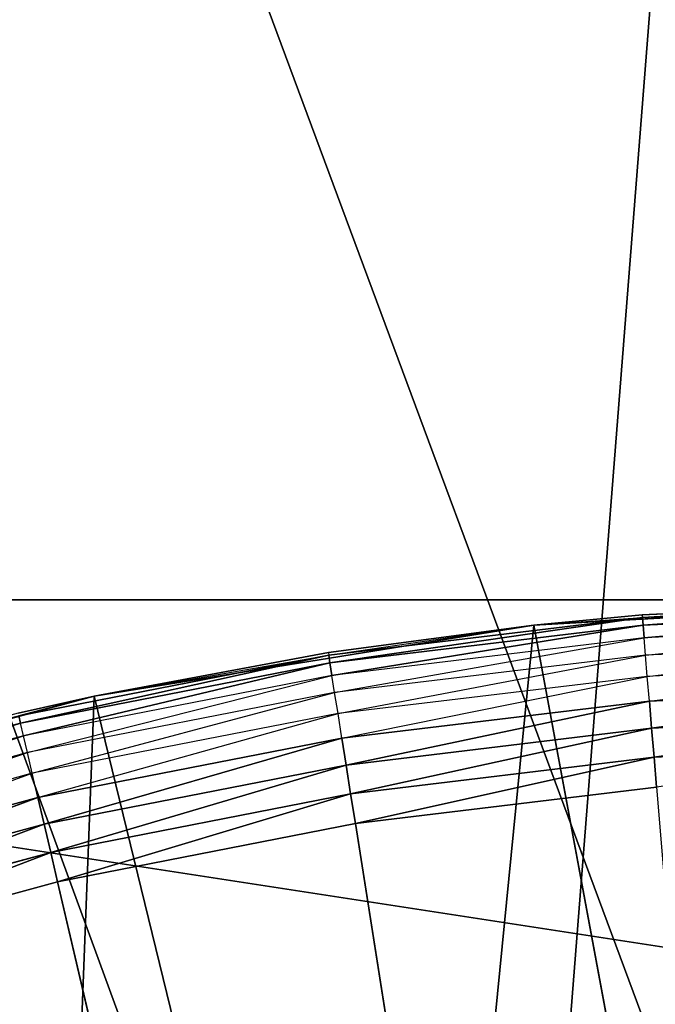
# Model space of a CAD drawing. Extents: x 0 to 6, y 0.1 to 15.2.
# Tile 213 of 256: x 4.9165 to 4.9899, y 1.5288 to 1.6425. Entities that reach past the tile are written whole.
import ezdxf

# ---------------------------------------------------------------- set-up
doc = ezdxf.new("R2010")
doc.units = 0
doc.header["$LTSCALE"] = 2.54
doc.layers.get('0').update_dxf_attribs({"color": 13, "linetype": 'CONTINUOUS'})

# ---------------------------------------------------------------- blocks, each defined once
blk = doc.blocks.new('UCHWYT_NA__CI_GACZK__GIUMI')
at = {"color": 0}
for p, q in [((5.03, 1.4155, 1.516), (0.03, 14.8755, 1.516)), ((5.03, 1.4155, 1.516), (0.03, 14.8755, 1.516)), ((4.97096, 1.41033, 1.516), (0.03, 14.8755, 1.516)), ((4.97096, 1.41033, 1.516), (0.03, 14.8755, 1.516)), ((4.97096, 1.41033, 1.616), (0.03, 14.8755, 1.616)), ((4.97096, 1.41033, 1.616), (0.03, 14.8755, 1.616)), ((4.97096, 1.41033, 1.616), (6.03, 14.8755, 1.616)), ((4.97096, 1.41033, 1.616), (6.03, 14.8755, 1.616)), ((5.83, 1.5755, 4.116), (4.73, 1.5755, 4.116)), ((4.73, 1.5755, 4.016), (6.03, 1.3755, 4.016)), ((4.73, 1.5755, 4.016), (6.03, 1.3755, 4.016)), ((4.73, 1.5755, 4.016), (5.83, 1.5755, 4.016)), ((5.83, 1.5755, 4.116), (4.73, 1.5755, 4.116)), ((5.83, 1.5755, 4.116), (4.73, 1.5755, 4.016)), ((5.83, 1.5755, 4.116), (4.73, 1.5755, 4.016)), ((4.73, 1.5755, 4.016), (5.83, 1.5755, 4.016)), ((4.9759, 1.57256, 1.516), (5.02729, 1.57549, 1.516)), ((4.9759, 1.57256, 1.516), (5.02729, 1.57549, 1.516)), ((5.02729, 1.57549, 1.336), (4.98842, 1.57377, 1.336)), ((4.98842, 1.57377, 1.336), (5.02729, 1.57549, 1.516)), ((4.98842, 1.57377, 1.336), (5.02729, 1.57549, 1.516)), ((5.02729, 1.57549, 1.336), (4.98842, 1.57377, 1.336)), ((5.02729, 1.57549, 1.336), (4.98844, 1.57347, 1.33253)), ((5.02729, 1.57549, 1.336), (4.98844, 1.57347, 1.33253)), ((5.0249, 1.57517, 1.33253), (4.98844, 1.57347, 1.33253)), ((5.0249, 1.57517, 1.33253), (4.98844, 1.57347, 1.33253)), ((4.98852, 1.57257, 1.32916), (5.0249, 1.57517, 1.33253)), ((4.98852, 1.57257, 1.32916), (5.0249, 1.57517, 1.33253)), ((4.98842, 1.57377, 1.336), (4.9759, 1.57256, 1.516)), ((4.98842, 1.57377, 1.336), (4.9759, 1.57256, 1.516)), ((4.98842, 1.57377, 1.336), (4.9759, 1.57256, 1.336)), ((4.98842, 1.57377, 1.336), (4.98844, 1.57347, 1.33253)), ((5.02491, 1.57427, 1.32916), (4.98852, 1.57257, 1.32916)), ((5.02491, 1.57427, 1.32916), (4.98852, 1.57257, 1.32916)), ((4.98864, 1.5711, 1.326), (5.02491, 1.57427, 1.32916)), ((4.98864, 1.5711, 1.326), (5.02491, 1.57427, 1.32916)), ((4.92508, 1.56437, 1.516), (4.9759, 1.57256, 1.516)), ((4.92508, 1.56437, 1.516), (4.9759, 1.57256, 1.516)), ((4.9759, 1.57256, 1.516), (4.95216, 1.5694, 1.336)), ((4.9759, 1.57256, 1.516), (4.95216, 1.5694, 1.336)), ((4.9759, 1.57256, 1.336), (4.95216, 1.5694, 1.336)), ((4.98844, 1.57347, 1.33253), (4.9522, 1.5691, 1.33253)), ((4.98844, 1.57347, 1.33253), (4.9522, 1.5691, 1.33253)), ((4.9522, 1.5691, 1.33253), (4.9759, 1.57256, 1.336)), ((4.95234, 1.56821, 1.32916), (4.98844, 1.57347, 1.33253)), ((4.95234, 1.56821, 1.32916), (4.98844, 1.57347, 1.33253)), ((4.98852, 1.57257, 1.32916), (4.95234, 1.56821, 1.32916)), ((4.98852, 1.57257, 1.32916), (4.95234, 1.56821, 1.32916)), ((4.95257, 1.56676, 1.326), (4.98852, 1.57257, 1.32916)), ((4.95257, 1.56676, 1.326), (4.98852, 1.57257, 1.32916)), ((4.9759, 1.57256, 1.516), (4.96071, 1.41857, 1.516)), ((4.9759, 1.57256, 1.516), (4.96071, 1.41857, 1.516)), ((4.9759, 1.57256, 1.336), (4.98844, 1.57347, 1.33253)), ((4.9759, 1.57256, 1.516), (4.9759, 1.57256, 1.336)), ((4.9759, 1.57256, 1.516), (4.9759, 1.57256, 1.336)), ((4.9759, 1.57256, 1.516), (5.00339, 1.42449, 1.516)), ((4.9759, 1.57256, 1.516), (5.00339, 1.42449, 1.516)), ((4.98852, 1.57257, 1.32916), (4.98844, 1.57347, 1.33253)), ((4.98852, 1.57257, 1.32916), (4.98844, 1.57347, 1.33253)), ((4.98864, 1.5711, 1.326), (4.98852, 1.57257, 1.32916)), ((4.98864, 1.5711, 1.326), (4.98852, 1.57257, 1.32916)), ((5.02493, 1.57279, 1.326), (4.98864, 1.5711, 1.326)), ((4.98881, 1.5691, 1.32314), (5.02493, 1.57279, 1.326)), ((4.98864, 1.5711, 1.326), (4.95257, 1.56676, 1.326)), ((4.95288, 1.56478, 1.32314), (4.98864, 1.5711, 1.326)), ((4.98881, 1.5691, 1.32314), (4.98864, 1.5711, 1.326)), ((5.02495, 1.5708, 1.32314), (4.98881, 1.5691, 1.32314)), ((4.98901, 1.56665, 1.32068), (5.02495, 1.5708, 1.32314)), ((4.9522, 1.5691, 1.33253), (4.91638, 1.56211, 1.33253)), ((4.9522, 1.5691, 1.33253), (4.91638, 1.56211, 1.33253)), ((4.91658, 1.56123, 1.32916), (4.9522, 1.5691, 1.33253)), ((4.91658, 1.56123, 1.32916), (4.9522, 1.5691, 1.33253)), ((4.92508, 1.56437, 1.516), (4.95216, 1.5694, 1.336)), ((4.95216, 1.5694, 1.336), (4.92508, 1.56437, 1.336)), ((4.92508, 1.56437, 1.516), (4.95216, 1.5694, 1.336)), ((4.92508, 1.56437, 1.336), (4.9522, 1.5691, 1.33253)), ((4.95216, 1.5694, 1.336), (4.9522, 1.5691, 1.33253)), ((4.95234, 1.56821, 1.32916), (4.9522, 1.5691, 1.33253)), ((4.95234, 1.56821, 1.32916), (4.9522, 1.5691, 1.33253)), ((4.98881, 1.5691, 1.32314), (4.95288, 1.56478, 1.32314)), ((4.95327, 1.56235, 1.32068), (4.98881, 1.5691, 1.32314)), ((4.98901, 1.56665, 1.32068), (4.98881, 1.5691, 1.32314)), ((4.95234, 1.56821, 1.32916), (4.91658, 1.56123, 1.32916)), ((4.95234, 1.56821, 1.32916), (4.91658, 1.56123, 1.32916)), ((4.91692, 1.55979, 1.326), (4.95234, 1.56821, 1.32916)), ((4.91692, 1.55979, 1.326), (4.95234, 1.56821, 1.32916)), ((4.95257, 1.56676, 1.326), (4.95234, 1.56821, 1.32916)), ((4.95257, 1.56676, 1.326), (4.95234, 1.56821, 1.32916)), ((5.02497, 1.56833, 1.32068), (4.98901, 1.56665, 1.32068)), ((4.98925, 1.5638, 1.31868), (5.02497, 1.56833, 1.32068)), ((4.95257, 1.56676, 1.326), (4.91692, 1.55979, 1.326)), ((4.91737, 1.55785, 1.32314), (4.95257, 1.56676, 1.326)), ((4.95288, 1.56478, 1.32314), (4.95257, 1.56676, 1.326)), ((4.98901, 1.56665, 1.32068), (4.95327, 1.56235, 1.32068)), ((4.95371, 1.55953, 1.31868), (4.98901, 1.56665, 1.32068)), ((4.98925, 1.5638, 1.31868), (4.98901, 1.56665, 1.32068)), ((4.87537, 1.55099, 1.516), (4.92508, 1.56437, 1.516)), ((4.87537, 1.55099, 1.516), (4.92508, 1.56437, 1.516)), ((4.88107, 1.55281, 1.336), (4.92508, 1.56437, 1.516)), ((4.88107, 1.55281, 1.336), (4.92508, 1.56437, 1.516)), ((4.92508, 1.56437, 1.336), (4.91631, 1.5624, 1.336)), ((4.91631, 1.5624, 1.336), (4.92508, 1.56437, 1.516)), ((4.91631, 1.5624, 1.336), (4.92508, 1.56437, 1.516)), ((4.92508, 1.56437, 1.336), (4.91638, 1.56211, 1.33253)), ((4.95288, 1.56478, 1.32314), (4.91737, 1.55785, 1.32314)), ((4.91794, 1.55545, 1.32068), (4.95288, 1.56478, 1.32314)), ((4.92508, 1.56437, 1.516), (4.91907, 1.40746, 1.516)), ((4.92508, 1.56437, 1.516), (4.91907, 1.40746, 1.516)), ((4.92508, 1.56437, 1.336), (4.92508, 1.56437, 1.516)), ((4.92508, 1.56437, 1.336), (4.92508, 1.56437, 1.516)), ((4.92508, 1.56437, 1.516), (4.96071, 1.41857, 1.516)), ((4.92508, 1.56437, 1.516), (4.96071, 1.41857, 1.516)), ((4.95327, 1.56235, 1.32068), (4.95288, 1.56478, 1.32314)), ((5.025, 1.56547, 1.31868), (4.98925, 1.5638, 1.31868)), ((4.98951, 1.56065, 1.31721), (5.025, 1.56547, 1.31868)), ((4.98951, 1.56065, 1.31721), (5.025, 1.56547, 1.31868)), ((4.98925, 1.5638, 1.31868), (4.95371, 1.55953, 1.31868)), ((4.9542, 1.5564, 1.31721), (4.98925, 1.5638, 1.31868)), ((4.9542, 1.5564, 1.31721), (4.98925, 1.5638, 1.31868)), ((4.98951, 1.56065, 1.31721), (4.98925, 1.5638, 1.31868)), ((4.98951, 1.56065, 1.31721), (4.98925, 1.5638, 1.31868)), ((4.91658, 1.56123, 1.32916), (4.91638, 1.56211, 1.33253)), ((4.91658, 1.56123, 1.32916), (4.91638, 1.56211, 1.33253)), ((4.95327, 1.56235, 1.32068), (4.91794, 1.55545, 1.32068)), ((4.91858, 1.55267, 1.31868), (4.95327, 1.56235, 1.32068)), ((4.95371, 1.55953, 1.31868), (4.95327, 1.56235, 1.32068)), ((5.02503, 1.56232, 1.31721), (4.98951, 1.56065, 1.31721)), ((5.02503, 1.56232, 1.31721), (4.98951, 1.56065, 1.31721)), ((4.98979, 1.5573, 1.3163), (5.02503, 1.56232, 1.31721)), ((4.98979, 1.5573, 1.3163), (5.02503, 1.56232, 1.31721)), ((4.91658, 1.56123, 1.32916), (4.88143, 1.55165, 1.32916)), ((4.88187, 1.55025, 1.326), (4.91658, 1.56123, 1.32916)), ((4.91692, 1.55979, 1.326), (4.91658, 1.56123, 1.32916)), ((4.98951, 1.56065, 1.31721), (4.9542, 1.5564, 1.31721)), ((4.98951, 1.56065, 1.31721), (4.9542, 1.5564, 1.31721)), ((4.95473, 1.55308, 1.3163), (4.98951, 1.56065, 1.31721)), ((4.95473, 1.55308, 1.3163), (4.98951, 1.56065, 1.31721)), ((4.98979, 1.5573, 1.3163), (4.98951, 1.56065, 1.31721)), ((4.98979, 1.5573, 1.3163), (4.98951, 1.56065, 1.31721)), ((4.91692, 1.55979, 1.326), (4.88187, 1.55025, 1.326)), ((4.88247, 1.54834, 1.32314), (4.91692, 1.55979, 1.326)), ((4.91737, 1.55785, 1.32314), (4.91692, 1.55979, 1.326)), ((4.95371, 1.55953, 1.31868), (4.91858, 1.55267, 1.31868)), ((4.9193, 1.54959, 1.31721), (4.95371, 1.55953, 1.31868)), ((4.9193, 1.54959, 1.31721), (4.95371, 1.55953, 1.31868)), ((4.9542, 1.5564, 1.31721), (4.95371, 1.55953, 1.31868)), ((4.9542, 1.5564, 1.31721), (4.95371, 1.55953, 1.31868)), ((5.02507, 1.55895, 1.3163), (4.98979, 1.5573, 1.3163)), ((5.02507, 1.55895, 1.3163), (4.98979, 1.5573, 1.3163)), ((4.91737, 1.55785, 1.32314), (4.88247, 1.54834, 1.32314)), ((4.8832, 1.54599, 1.32068), (4.91737, 1.55785, 1.32314)), ((4.91794, 1.55545, 1.32068), (4.91737, 1.55785, 1.32314)), ((4.9542, 1.5564, 1.31721), (4.9193, 1.54959, 1.31721)), ((4.9542, 1.5564, 1.31721), (4.9193, 1.54959, 1.31721)), ((4.92007, 1.54631, 1.3163), (4.9542, 1.5564, 1.31721)), ((4.92007, 1.54631, 1.3163), (4.9542, 1.5564, 1.31721)), ((4.95473, 1.55308, 1.3163), (4.9542, 1.5564, 1.31721)), ((4.95473, 1.55308, 1.3163), (4.9542, 1.5564, 1.31721)), ((4.98979, 1.5573, 1.3163), (4.95473, 1.55308, 1.3163)), ((4.98979, 1.5573, 1.3163), (4.95473, 1.55308, 1.3163)), ((4.95527, 1.54965, 1.316), (4.98979, 1.5573, 1.3163)), ((4.95527, 1.54965, 1.316), (4.98979, 1.5573, 1.3163)), ((4.99008, 1.55384, 1.316), (4.98979, 1.5573, 1.3163)), ((4.99008, 1.55384, 1.316), (4.98979, 1.5573, 1.3163)), ((4.91794, 1.55545, 1.32068), (4.8832, 1.54599, 1.32068)), ((4.88405, 1.54326, 1.31868), (4.91794, 1.55545, 1.32068)), ((4.91858, 1.55267, 1.31868), (4.91794, 1.55545, 1.32068)), ((4.95473, 1.55308, 1.3163), (4.92007, 1.54631, 1.3163)), ((4.95473, 1.55308, 1.3163), (4.92007, 1.54631, 1.3163)), ((4.92086, 1.54293, 1.316), (4.95473, 1.55308, 1.3163)), ((4.92086, 1.54293, 1.316), (4.95473, 1.55308, 1.3163)), ((4.95527, 1.54965, 1.316), (4.95473, 1.55308, 1.3163)), ((4.95527, 1.54965, 1.316), (4.95473, 1.55308, 1.3163)), ((4.95527, 1.54965, 1.316), (4.99008, 1.55384, 1.316)), ((4.95527, 1.54965, 1.316), (4.99008, 1.55384, 1.316)), ((4.91858, 1.55267, 1.31868), (4.88405, 1.54326, 1.31868)), ((4.88499, 1.54024, 1.31721), (4.91858, 1.55267, 1.31868)), ((4.88499, 1.54024, 1.31721), (4.91858, 1.55267, 1.31868)), ((4.9193, 1.54959, 1.31721), (4.91858, 1.55267, 1.31868)), ((4.9193, 1.54959, 1.31721), (4.91858, 1.55267, 1.31868)), ((4.9193, 1.54959, 1.31721), (4.88499, 1.54024, 1.31721)), ((4.9193, 1.54959, 1.31721), (4.88499, 1.54024, 1.31721)), ((4.886, 1.53703, 1.3163), (4.9193, 1.54959, 1.31721)), ((4.886, 1.53703, 1.3163), (4.9193, 1.54959, 1.31721)), ((4.92007, 1.54631, 1.3163), (4.9193, 1.54959, 1.31721)), ((4.92007, 1.54631, 1.3163), (4.9193, 1.54959, 1.31721)), ((4.92086, 1.54293, 1.316), (4.95527, 1.54965, 1.316)), ((4.92086, 1.54293, 1.316), (4.95527, 1.54965, 1.316)), ((5.03, 1.0755, 1.316), (4.95527, 1.54965, 1.316)), ((5.03, 1.0755, 1.316), (4.95527, 1.54965, 1.316)), ((4.92007, 1.54631, 1.3163), (4.886, 1.53703, 1.3163)), ((4.92007, 1.54631, 1.3163), (4.886, 1.53703, 1.3163)), ((4.88703, 1.53371, 1.316), (4.92007, 1.54631, 1.3163)), ((4.88703, 1.53371, 1.316), (4.92007, 1.54631, 1.3163)), ((4.92086, 1.54293, 1.316), (4.92007, 1.54631, 1.3163)), ((4.92086, 1.54293, 1.316), (4.92007, 1.54631, 1.3163)), ((4.88703, 1.53371, 1.316), (4.92086, 1.54293, 1.316)), ((4.88703, 1.53371, 1.316), (4.92086, 1.54293, 1.316)), ((4.92086, 1.54293, 1.316), (5.03, 1.0755, 1.316)), ((4.92086, 1.54293, 1.316), (5.03, 1.0755, 1.316))]:
    blk.add_line(p, q, dxfattribs=at)
mesh = blk.add_polyface(dxfattribs=at)
corners = [(6.03, 14.8755, 1.516), (5.03, 1.4155, 1.516), (0.03, 14.8755, 1.516)]
mesh.append_faces([[corners[k] for k in face] for face in [(0, 1, 2)]], dxfattribs={"color": 0})
mesh = blk.add_polyface(dxfattribs=at)
corners = [(5.03, 1.4155, 1.516), (4.97096, 1.41033, 1.516), (0.03, 14.8755, 1.516)]
mesh.append_faces([[corners[k] for k in face] for face in [(0, 1, 2)]], dxfattribs={"color": 0})
mesh = blk.add_polyface(dxfattribs=at)
corners = [(4.97096, 1.41033, 1.516), (4.91371, 1.395, 1.516), (0.03, 14.8755, 1.516)]
mesh.append_faces([[corners[k] for k in face] for face in [(0, 1, 2)]], dxfattribs={"color": 0})
mesh = blk.add_polyface(dxfattribs=at)
corners = [(4.97096, 1.41033, 1.616), (0.03, 14.8755, 1.616), (4.91371, 1.395, 1.616)]
mesh.append_faces([[corners[k] for k in face] for face in [(0, 1, 2)]], dxfattribs={"color": 0})
mesh = blk.add_polyface(dxfattribs=at)
corners = [(6.03, 14.8755, 1.616), (0.03, 14.8755, 1.616), (4.97096, 1.41033, 1.616)]
mesh.append_faces([[corners[k] for k in face] for face in [(0, 1, 2)]], dxfattribs={"color": 0})
mesh = blk.add_polyface(dxfattribs=at)
corners = [(6.03, 14.8755, 1.616), (4.97096, 1.41033, 1.616), (5.03, 1.4155, 1.616)]
mesh.append_faces([[corners[k] for k in face] for face in [(0, 1, 2)]], dxfattribs={"color": 0})
mesh = blk.add_polyface(dxfattribs=at)
corners = [(6.03, 1.3755, 4.116), (5.83, 1.5755, 4.116), (4.53, 1.3755, 4.116)]
mesh.append_faces([[corners[k] for k in face] for face in [(0, 1, 2)]], dxfattribs={"color": 0})
mesh = blk.add_polyface(dxfattribs=at)
corners = [(5.83, 1.5755, 4.116), (4.73, 1.5755, 4.116), (4.53, 1.3755, 4.116)]
mesh.append_faces([[corners[k] for k in face] for face in [(0, 1, 2)]], dxfattribs={"color": 0})
mesh = blk.add_polyface(dxfattribs=at)
corners = [(6.03, 1.3755, 4.016), (4.53, 1.3755, 4.016), (4.73, 1.5755, 4.016)]
mesh.append_faces([[corners[k] for k in face] for face in [(0, 1, 2)]], dxfattribs={"color": 0})
mesh = blk.add_polyface(dxfattribs=at)
corners = [(6.03, 1.3755, 4.016), (4.73, 1.5755, 4.016), (5.83, 1.5755, 4.016)]
mesh.append_faces([[corners[k] for k in face] for face in [(0, 1, 2)]], dxfattribs={"color": 0})
mesh = blk.add_polyface(dxfattribs=at)
corners = [(5.83, 1.5755, 4.116), (4.73, 1.5755, 4.016), (4.73, 1.5755, 4.116)]
mesh.append_faces([[corners[k] for k in face] for face in [(0, 1, 2)]], dxfattribs={"color": 0})
mesh = blk.add_polyface(dxfattribs=at)
corners = [(5.83, 1.5755, 4.116), (5.83, 1.5755, 4.016), (4.73, 1.5755, 4.016)]
mesh.append_faces([[corners[k] for k in face] for face in [(0, 1, 2)]], dxfattribs={"color": 0})
mesh = blk.add_polyface(dxfattribs=at)
corners = [(5.02729, 1.57549, 1.516), (4.98842, 1.57377, 1.336), (4.9759, 1.57256, 1.516)]
mesh.append_faces([[corners[k] for k in face] for face in [(0, 1, 2)]], dxfattribs={"color": 0})
mesh = blk.add_polyface(dxfattribs=at)
corners = [(5.02729, 1.57549, 1.516), (4.9759, 1.57256, 1.516), (5.00339, 1.42449, 1.516)]
mesh.append_faces([[corners[k] for k in face] for face in [(0, 1, 2)]], dxfattribs={"color": 0})
mesh = blk.add_polyface(dxfattribs=at)
corners = [(5.02729, 1.57549, 1.516), (5.02729, 1.57549, 1.336), (4.98842, 1.57377, 1.336)]
mesh.append_faces([[corners[k] for k in face] for face in [(0, 1, 2)]], dxfattribs={"color": 0})
mesh = blk.add_polyface(dxfattribs=at)
corners = [(5.02729, 1.57549, 1.336), (4.98844, 1.57347, 1.33253), (4.98842, 1.57377, 1.336)]
mesh.append_faces([[corners[k] for k in face] for face in [(0, 1, 2)]], dxfattribs={"color": 0})
mesh = blk.add_polyface(dxfattribs=at)
corners = [(5.02729, 1.57549, 1.336), (5.0249, 1.57517, 1.33253), (4.98844, 1.57347, 1.33253)]
mesh.append_faces([[corners[k] for k in face] for face in [(0, 1, 2)]], dxfattribs={"color": 0})
mesh = blk.add_polyface(dxfattribs=at)
corners = [(5.0249, 1.57517, 1.33253), (4.98852, 1.57257, 1.32916), (4.98844, 1.57347, 1.33253)]
mesh.append_faces([[corners[k] for k in face] for face in [(0, 1, 2)]], dxfattribs={"color": 0})
mesh = blk.add_polyface(dxfattribs=at)
corners = [(5.0249, 1.57517, 1.33253), (5.02491, 1.57427, 1.32916), (4.98852, 1.57257, 1.32916)]
mesh.append_faces([[corners[k] for k in face] for face in [(0, 1, 2)]], dxfattribs={"color": 0})
mesh = blk.add_polyface(dxfattribs=at)
corners = [(4.9759, 1.57256, 1.516), (4.98842, 1.57377, 1.336), (4.9759, 1.57256, 1.336)]
mesh.append_faces([[corners[k] for k in face] for face in [(0, 1, 2)]], dxfattribs={"color": 0})
mesh = blk.add_polyface(dxfattribs=at)
corners = [(5.02491, 1.57427, 1.32916), (4.98864, 1.5711, 1.326), (4.98852, 1.57257, 1.32916)]
mesh.append_faces([[corners[k] for k in face] for face in [(0, 1, 2)]], dxfattribs={"color": 0})
mesh = blk.add_polyface(dxfattribs=at)
corners = [(5.02491, 1.57427, 1.32916), (5.02493, 1.57279, 1.326), (4.98864, 1.5711, 1.326)]
mesh.append_faces([[corners[k] for k in face] for face in [(0, 1, 2)]], dxfattribs={"color": 0})
mesh = blk.add_polyface(dxfattribs=at)
corners = [(4.9759, 1.57256, 1.516), (4.95216, 1.5694, 1.336), (4.92508, 1.56437, 1.516)]
mesh.append_faces([[corners[k] for k in face] for face in [(0, 1, 2)]], dxfattribs={"color": 0})
mesh = blk.add_polyface(dxfattribs=at)
corners = [(4.9759, 1.57256, 1.516), (4.92508, 1.56437, 1.516), (4.96071, 1.41857, 1.516)]
mesh.append_faces([[corners[k] for k in face] for face in [(0, 1, 2)]], dxfattribs={"color": 0})
mesh = blk.add_polyface(dxfattribs=at)
corners = [(4.9759, 1.57256, 1.516), (4.9759, 1.57256, 1.336), (4.95216, 1.5694, 1.336)]
mesh.append_faces([[corners[k] for k in face] for face in [(0, 1, 2)]], dxfattribs={"color": 0})
mesh = blk.add_polyface(dxfattribs=at)
corners = [(4.9759, 1.57256, 1.336), (4.98844, 1.57347, 1.33253), (4.9522, 1.5691, 1.33253)]
mesh.append_faces([[corners[k] for k in face] for face in [(0, 1, 2)]], dxfattribs={"color": 0})
mesh = blk.add_polyface(dxfattribs=at)
corners = [(4.98844, 1.57347, 1.33253), (4.95234, 1.56821, 1.32916), (4.9522, 1.5691, 1.33253)]
mesh.append_faces([[corners[k] for k in face] for face in [(0, 1, 2)]], dxfattribs={"color": 0})
mesh = blk.add_polyface(dxfattribs=at)
corners = [(4.98844, 1.57347, 1.33253), (4.98852, 1.57257, 1.32916), (4.95234, 1.56821, 1.32916)]
mesh.append_faces([[corners[k] for k in face] for face in [(0, 1, 2)]], dxfattribs={"color": 0})
mesh = blk.add_polyface(dxfattribs=at)
corners = [(4.98852, 1.57257, 1.32916), (4.95257, 1.56676, 1.326), (4.95234, 1.56821, 1.32916)]
mesh.append_faces([[corners[k] for k in face] for face in [(0, 1, 2)]], dxfattribs={"color": 0})
mesh = blk.add_polyface(dxfattribs=at)
corners = [(4.98852, 1.57257, 1.32916), (4.98864, 1.5711, 1.326), (4.95257, 1.56676, 1.326)]
mesh.append_faces([[corners[k] for k in face] for face in [(0, 1, 2)]], dxfattribs={"color": 0})
mesh = blk.add_polyface(dxfattribs=at)
corners = [(5.00339, 1.42449, 1.516), (4.9759, 1.57256, 1.516), (4.96071, 1.41857, 1.516)]
mesh.append_faces([[corners[k] for k in face] for face in [(0, 1, 2)]], dxfattribs={"color": 0})
mesh = blk.add_polyface(dxfattribs=at)
corners = [(4.92508, 1.56437, 1.336), (4.9522, 1.5691, 1.33253), (4.91638, 1.56211, 1.33253)]
mesh.append_faces([[corners[k] for k in face] for face in [(0, 1, 2)]], dxfattribs={"color": 0})
mesh = blk.add_polyface(dxfattribs=at)
corners = [(4.9522, 1.5691, 1.33253), (4.91658, 1.56123, 1.32916), (4.91638, 1.56211, 1.33253)]
mesh.append_faces([[corners[k] for k in face] for face in [(0, 1, 2)]], dxfattribs={"color": 0})
mesh = blk.add_polyface(dxfattribs=at)
corners = [(4.9522, 1.5691, 1.33253), (4.95234, 1.56821, 1.32916), (4.91658, 1.56123, 1.32916)]
mesh.append_faces([[corners[k] for k in face] for face in [(0, 1, 2)]], dxfattribs={"color": 0})
mesh = blk.add_polyface(dxfattribs=at)
corners = [(4.92508, 1.56437, 1.516), (4.95216, 1.5694, 1.336), (4.92508, 1.56437, 1.336)]
mesh.append_faces([[corners[k] for k in face] for face in [(0, 1, 2)]], dxfattribs={"color": 0})
mesh = blk.add_polyface(dxfattribs=at)
corners = [(4.95234, 1.56821, 1.32916), (4.91692, 1.55979, 1.326), (4.91658, 1.56123, 1.32916)]
mesh.append_faces([[corners[k] for k in face] for face in [(0, 1, 2)]], dxfattribs={"color": 0})
mesh = blk.add_polyface(dxfattribs=at)
corners = [(4.95234, 1.56821, 1.32916), (4.95257, 1.56676, 1.326), (4.91692, 1.55979, 1.326)]
mesh.append_faces([[corners[k] for k in face] for face in [(0, 1, 2)]], dxfattribs={"color": 0})
mesh = blk.add_polyface(dxfattribs=at)
corners = [(4.92508, 1.56437, 1.516), (4.88107, 1.55281, 1.336), (4.87537, 1.55099, 1.516)]
mesh.append_faces([[corners[k] for k in face] for face in [(0, 1, 2)]], dxfattribs={"color": 0})
mesh = blk.add_polyface(dxfattribs=at)
corners = [(4.92508, 1.56437, 1.516), (4.87537, 1.55099, 1.516), (4.91907, 1.40746, 1.516)]
mesh.append_faces([[corners[k] for k in face] for face in [(0, 1, 2)]], dxfattribs={"color": 0})
mesh = blk.add_polyface(dxfattribs=at)
corners = [(4.92508, 1.56437, 1.516), (4.91631, 1.5624, 1.336), (4.88107, 1.55281, 1.336)]
mesh.append_faces([[corners[k] for k in face] for face in [(0, 1, 2)]], dxfattribs={"color": 0})
mesh = blk.add_polyface(dxfattribs=at)
corners = [(4.92508, 1.56437, 1.516), (4.92508, 1.56437, 1.336), (4.91631, 1.5624, 1.336)]
mesh.append_faces([[corners[k] for k in face] for face in [(0, 1, 2)]], dxfattribs={"color": 0})
mesh = blk.add_polyface(dxfattribs=at)
corners = [(4.96071, 1.41857, 1.516), (4.92508, 1.56437, 1.516), (4.91907, 1.40746, 1.516)]
mesh.append_faces([[corners[k] for k in face] for face in [(0, 1, 2)]], dxfattribs={"color": 0})
mesh = blk.add_polyface(dxfattribs=at)
corners = [(5.025, 1.56547, 1.31868), (4.98951, 1.56065, 1.31721), (4.98925, 1.5638, 1.31868)]
mesh.append_faces([[corners[k] for k in face] for face in [(0, 1, 2)]], dxfattribs={"color": 0})
mesh = blk.add_polyface(dxfattribs=at)
corners = [(5.02503, 1.56232, 1.31721), (4.98951, 1.56065, 1.31721), (5.025, 1.56547, 1.31868)]
mesh.append_faces([[corners[k] for k in face] for face in [(0, 1, 2)]], dxfattribs={"color": 0})
mesh = blk.add_polyface(dxfattribs=at)
corners = [(4.98925, 1.5638, 1.31868), (4.9542, 1.5564, 1.31721), (4.95371, 1.55953, 1.31868)]
mesh.append_faces([[corners[k] for k in face] for face in [(0, 1, 2)]], dxfattribs={"color": 0})
mesh = blk.add_polyface(dxfattribs=at)
corners = [(4.98951, 1.56065, 1.31721), (4.9542, 1.5564, 1.31721), (4.98925, 1.5638, 1.31868)]
mesh.append_faces([[corners[k] for k in face] for face in [(0, 1, 2)]], dxfattribs={"color": 0})
mesh = blk.add_polyface(dxfattribs=at)
corners = [(4.91638, 1.56211, 1.33253), (4.91658, 1.56123, 1.32916), (4.88143, 1.55165, 1.32916)]
mesh.append_faces([[corners[k] for k in face] for face in [(0, 1, 2)]], dxfattribs={"color": 0})
mesh = blk.add_polyface(dxfattribs=at)
corners = [(5.02503, 1.56232, 1.31721), (4.98979, 1.5573, 1.3163), (4.98951, 1.56065, 1.31721)]
mesh.append_faces([[corners[k] for k in face] for face in [(0, 1, 2)]], dxfattribs={"color": 0})
mesh = blk.add_polyface(dxfattribs=at)
corners = [(5.02507, 1.55895, 1.3163), (4.98979, 1.5573, 1.3163), (5.02503, 1.56232, 1.31721)]
mesh.append_faces([[corners[k] for k in face] for face in [(0, 1, 2)]], dxfattribs={"color": 0})
mesh = blk.add_polyface(dxfattribs=at)
corners = [(4.98951, 1.56065, 1.31721), (4.95473, 1.55308, 1.3163), (4.9542, 1.5564, 1.31721)]
mesh.append_faces([[corners[k] for k in face] for face in [(0, 1, 2)]], dxfattribs={"color": 0})
mesh = blk.add_polyface(dxfattribs=at)
corners = [(4.98979, 1.5573, 1.3163), (4.95473, 1.55308, 1.3163), (4.98951, 1.56065, 1.31721)]
mesh.append_faces([[corners[k] for k in face] for face in [(0, 1, 2)]], dxfattribs={"color": 0})
mesh = blk.add_polyface(dxfattribs=at)
corners = [(4.95371, 1.55953, 1.31868), (4.9193, 1.54959, 1.31721), (4.91858, 1.55267, 1.31868)]
mesh.append_faces([[corners[k] for k in face] for face in [(0, 1, 2)]], dxfattribs={"color": 0})
mesh = blk.add_polyface(dxfattribs=at)
corners = [(4.9542, 1.5564, 1.31721), (4.9193, 1.54959, 1.31721), (4.95371, 1.55953, 1.31868)]
mesh.append_faces([[corners[k] for k in face] for face in [(0, 1, 2)]], dxfattribs={"color": 0})
mesh = blk.add_polyface(dxfattribs=at)
corners = [(5.02507, 1.55895, 1.3163), (4.99008, 1.55384, 1.316), (4.98979, 1.5573, 1.3163)]
mesh.append_faces([[corners[k] for k in face] for face in [(0, 1, 2)]], dxfattribs={"color": 0})
mesh = blk.add_polyface(dxfattribs=at)
corners = [(4.9542, 1.5564, 1.31721), (4.92007, 1.54631, 1.3163), (4.9193, 1.54959, 1.31721)]
mesh.append_faces([[corners[k] for k in face] for face in [(0, 1, 2)]], dxfattribs={"color": 0})
mesh = blk.add_polyface(dxfattribs=at)
corners = [(4.95473, 1.55308, 1.3163), (4.92007, 1.54631, 1.3163), (4.9542, 1.5564, 1.31721)]
mesh.append_faces([[corners[k] for k in face] for face in [(0, 1, 2)]], dxfattribs={"color": 0})
mesh = blk.add_polyface(dxfattribs=at)
corners = [(4.98979, 1.5573, 1.3163), (4.95527, 1.54965, 1.316), (4.95473, 1.55308, 1.3163)]
mesh.append_faces([[corners[k] for k in face] for face in [(0, 1, 2)]], dxfattribs={"color": 0})
mesh = blk.add_polyface(dxfattribs=at)
corners = [(4.99008, 1.55384, 1.316), (4.95527, 1.54965, 1.316), (4.98979, 1.5573, 1.3163)]
mesh.append_faces([[corners[k] for k in face] for face in [(0, 1, 2)]], dxfattribs={"color": 0})
mesh = blk.add_polyface(dxfattribs=at)
corners = [(4.95473, 1.55308, 1.3163), (4.92086, 1.54293, 1.316), (4.92007, 1.54631, 1.3163)]
mesh.append_faces([[corners[k] for k in face] for face in [(0, 1, 2)]], dxfattribs={"color": 0})
mesh = blk.add_polyface(dxfattribs=at)
corners = [(4.95527, 1.54965, 1.316), (4.92086, 1.54293, 1.316), (4.95473, 1.55308, 1.3163)]
mesh.append_faces([[corners[k] for k in face] for face in [(0, 1, 2)]], dxfattribs={"color": 0})
mesh = blk.add_polyface(dxfattribs=at)
corners = [(5.03, 1.0755, 1.316), (4.95527, 1.54965, 1.316), (4.99008, 1.55384, 1.316)]
mesh.append_faces([[corners[k] for k in face] for face in [(0, 1, 2)]], dxfattribs={"color": 0})
mesh = blk.add_polyface(dxfattribs=at)
corners = [(4.91858, 1.55267, 1.31868), (4.88499, 1.54024, 1.31721), (4.88405, 1.54326, 1.31868)]
mesh.append_faces([[corners[k] for k in face] for face in [(0, 1, 2)]], dxfattribs={"color": 0})
mesh = blk.add_polyface(dxfattribs=at)
corners = [(4.9193, 1.54959, 1.31721), (4.88499, 1.54024, 1.31721), (4.91858, 1.55267, 1.31868)]
mesh.append_faces([[corners[k] for k in face] for face in [(0, 1, 2)]], dxfattribs={"color": 0})
mesh = blk.add_polyface(dxfattribs=at)
corners = [(4.91907, 1.40746, 1.516), (4.87537, 1.55099, 1.516), (4.87912, 1.39131, 1.516)]
mesh.append_faces([[corners[k] for k in face] for face in [(0, 1, 2)]], dxfattribs={"color": 0})
mesh = blk.add_polyface(dxfattribs=at)
corners = [(4.9193, 1.54959, 1.31721), (4.886, 1.53703, 1.3163), (4.88499, 1.54024, 1.31721)]
mesh.append_faces([[corners[k] for k in face] for face in [(0, 1, 2)]], dxfattribs={"color": 0})
mesh = blk.add_polyface(dxfattribs=at)
corners = [(4.92007, 1.54631, 1.3163), (4.886, 1.53703, 1.3163), (4.9193, 1.54959, 1.31721)]
mesh.append_faces([[corners[k] for k in face] for face in [(0, 1, 2)]], dxfattribs={"color": 0})
mesh = blk.add_polyface(dxfattribs=at)
corners = [(5.03, 1.0755, 1.316), (4.92086, 1.54293, 1.316), (4.95527, 1.54965, 1.316)]
mesh.append_faces([[corners[k] for k in face] for face in [(0, 1, 2)]], dxfattribs={"color": 0})
mesh = blk.add_polyface(dxfattribs=at)
corners = [(4.92007, 1.54631, 1.3163), (4.88703, 1.53371, 1.316), (4.886, 1.53703, 1.3163)]
mesh.append_faces([[corners[k] for k in face] for face in [(0, 1, 2)]], dxfattribs={"color": 0})
mesh = blk.add_polyface(dxfattribs=at)
corners = [(4.92086, 1.54293, 1.316), (4.88703, 1.53371, 1.316), (4.92007, 1.54631, 1.3163)]
mesh.append_faces([[corners[k] for k in face] for face in [(0, 1, 2)]], dxfattribs={"color": 0})
mesh = blk.add_polyface(dxfattribs=at)
corners = [(5.03, 1.0755, 1.316), (4.88703, 1.53371, 1.316), (4.92086, 1.54293, 1.316)]
mesh.append_faces([[corners[k] for k in face] for face in [(0, 1, 2)]], dxfattribs={"color": 0})
mesh = blk.add_polyface(dxfattribs=at)
corners = [(5.03, 1.0755, 1.316), (4.85396, 1.52205, 1.316), (4.88703, 1.53371, 1.316)]
mesh.append_faces([[corners[k] for k in face] for face in [(0, 1, 2)]], dxfattribs={"color": 0})

msp = doc.modelspace()

# ---------------------------------------------------------------- block references
at = {"color": 0}
msp.add_blockref('UCHWYT_NA__CI_GACZK__GIUMI', (0, 0), dxfattribs=at)

doc.saveas('drawing.dxf')
